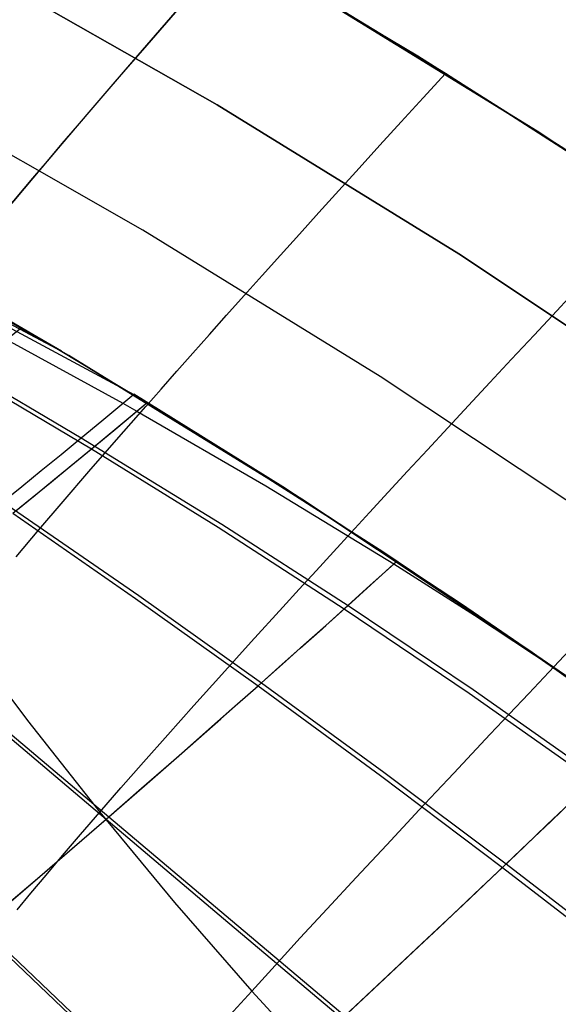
# Model space of a CAD drawing. Header units: millimetres. Extents: x -58 to 58, y -58 to 58.
# Tile 87 of 95: x 27.45 to 31.16, y 42.42 to 49.19. Entities that reach past the tile are written whole.
import ezdxf

# ---------------------------------------------------------------- set-up
doc = ezdxf.new("R2010")
doc.units = ezdxf.units.MM
doc.header["$MEASUREMENT"] = 0
doc.layers.add('Predefinito', color=5, linetype='Continuous')

msp = doc.modelspace()

# ---------------------------------------------------------------- linework, layer by layer
at = {"layer": 'Predefinito'}
for points in [[(49.9611, 28.463), (48.9489, 30.1705), (47.8783, 31.8421), (46.7507, 33.4757), (45.5674, 35.0694), (44.3298, 36.6213), (43.0394, 38.1296), (41.6976, 39.5924), (40.3062, 41.008), (38.8668, 42.3748), (37.381, 43.6911), (35.8507, 44.9553), (34.2776, 46.1659), (32.6637, 47.3216), (31.0109, 48.4208), (29.3211, 49.4623), (27.5964, 50.4449), (25.8388, 51.3674), (24.0504, 52.2286), (22.2333, 53.0276), (20.3898, 53.7634), (18.5219, 54.4352)], [(18.5219, 54.4352), (20.3898, 53.7634), (22.2333, 53.0276), (24.0504, 52.2286), (25.8388, 51.3674), (27.5964, 50.4449), (29.3211, 49.4623), (31.0109, 48.4208), (32.6637, 47.3216), (34.2776, 46.1659), (35.8507, 44.9553), (37.381, 43.6911), (38.8668, 42.3748), (40.3062, 41.008), (41.6976, 39.5924), (43.0394, 38.1296), (44.3298, 36.6213), (45.5674, 35.0694), (46.7507, 33.4757), (47.8783, 31.8421), (48.9489, 30.1705), (49.9611, 28.463)], [(20.0352, 52.8284), (21.8467, 52.1054), (23.6321, 51.3203), (25.3894, 50.474), (27.1165, 49.5676), (28.8112, 48.6021), (30.4716, 47.5787), (32.0957, 46.4986), (33.6815, 45.3631), (35.2272, 44.1735), (36.7309, 42.9313), (38.1908, 41.6379), (39.6052, 40.2949), (40.9725, 38.9038), (42.2909, 37.4664), (43.5589, 35.9844), (44.7749, 34.4595), (45.9377, 32.8935), (47.0457, 31.2883), (48.0976, 29.6458), (49.0922, 27.968)], [(49.0922, 27.968), (48.0976, 29.6458), (47.0457, 31.2883), (45.9377, 32.8935), (44.7749, 34.4595), (43.5589, 35.9844), (42.2909, 37.4664), (40.9725, 38.9038), (39.6052, 40.2949), (38.1908, 41.6379), (36.7309, 42.9313), (35.2272, 44.1735), (33.6815, 45.3631), (32.0957, 46.4986), (30.4716, 47.5787), (28.8112, 48.6021), (27.1165, 49.5676), (25.3894, 50.474), (23.6321, 51.3203), (21.8467, 52.1054), (20.0352, 52.8284)], [(47.2463, 29.1211), (46.213, 30.7345), (45.1246, 32.3113), (43.9825, 33.8496), (42.7879, 35.3475), (41.5423, 36.8033), (40.2473, 38.2153), (38.9043, 39.5817), (37.5149, 40.9009), (36.0808, 42.1714), (34.6037, 43.3916), (33.0854, 44.5602), (31.5276, 45.6756), (29.9323, 46.7366), (28.3013, 47.7419), (26.6365, 48.6903), (24.9401, 49.5807), (23.2139, 50.412), (21.46, 51.1832), (19.6806, 51.8934)], [(19.326, 50.9584), (21.0733, 50.261), (22.7956, 49.5036), (24.4907, 48.6873), (26.1566, 47.813), (27.7913, 46.8817), (29.3929, 45.8945), (30.9595, 44.8526), (32.4892, 43.7573), (33.9802, 42.6098), (35.4307, 41.4116), (36.8389, 40.164), (38.2033, 38.8685), (39.5221, 37.5267), (40.7938, 36.1402), (42.0169, 34.7106), (43.19, 33.2397), (44.3116, 31.7291), (45.3803, 30.1807), (46.395, 28.5964)], [(46.395, 28.5964), (45.3803, 30.1807), (44.3116, 31.7291), (43.19, 33.2397), (42.0169, 34.7106), (40.7938, 36.1402), (39.5221, 37.5267), (38.2033, 38.8685), (36.8389, 40.164), (35.4307, 41.4116), (33.9802, 42.6098), (32.4892, 43.7573), (30.9595, 44.8526), (29.3929, 45.8945), (27.7913, 46.8817), (26.1566, 47.813), (24.4907, 48.6873), (22.7956, 49.5036), (21.0733, 50.261), (19.326, 50.9584)]]:
    msp.add_lwpolyline(points, dxfattribs=at)
at = {"layer": 'Predefinito', "extrusion": (-0.235111, 0.910842, -0.339248)}
msp.add_lwpolyline([(-38.3452, 343.4528), (-38.359, 343.4708)], dxfattribs=at)
at = {"layer": 'Predefinito', "extrusion": (-0.084477, 0.050573, 0.995141)}
msp.add_lwpolyline([(-54.4993, 34.8671), (-54.4993, 34.2865)], dxfattribs=at)
at = {"layer": 'Predefinito', "extrusion": (-0.120937, 0.066525, 0.990429)}
msp.add_lwpolyline([(-54.4521, 50.7352), (-54.4521, 50.7447)], dxfattribs=at)
at = {"layer": 'Predefinito'}
for points in [[(36.8048, 44.1776, 350), (35.9021, 44.9142, 350), (34.9847, 45.6324, 350), (34.0529, 46.3319, 350), (33.1072, 47.0124, 350), (32.1479, 47.6735, 350), (31.1755, 48.315, 349.9998), (30.1892, 48.9373, 350.0007), (28.7071, 49.8212, 349.9985)], [(43.2973, 37.8364, 30.0007), (42.2419, 39.0111, 30), (41.0463, 40.2672, 30), (39.8131, 41.4869, 30), (38.544, 42.6686, 30), (37.2403, 43.811, 30), (35.9279, 44.8936, 30), (34.5862, 45.9352, 30), (33.2132, 46.9375, 30), (31.8112, 47.8988, 30), (30.3799, 48.8192, 30), (29.5301, 49.3379, 29.9989)], [(27.3551, 47.8728, 33.4169), (27.5451, 48.0987, 32.869), (27.6442, 48.2157, 32.6015), (27.7461, 48.3356, 32.3385), (27.8508, 48.4583, 32.0803), (27.9583, 48.5838, 31.8271), (28.0687, 48.7122, 31.579), (28.182, 48.8435, 31.3362), (28.2982, 48.9777, 31.099), (28.4174, 49.1149, 30.8674), (28.5395, 49.2551, 30.6417)], [(27.3556, 47.8734, 346.5845), (27.5456, 48.0993, 347.1326), (27.6448, 48.2165, 347.4002), (27.7467, 48.3364, 347.6631), (27.8515, 48.4591, 347.9214), (27.9591, 48.5847, 348.1746), (28.0696, 48.7131, 348.4228), (28.1829, 48.8445, 348.6656), (28.2992, 48.9788, 348.9029), (28.4183, 49.116, 349.1345), (28.5405, 49.2563, 349.3602)], [(23.1236, 49.235, 348.7192), (23.2324, 49.1619, 348.8288), (23.3433, 49.0881, 348.9354), (23.4562, 49.0136, 349.0389), (23.5713, 48.9382, 349.1393), (23.6883, 48.8619, 349.2366), (23.8074, 48.7847, 349.3305), (23.9285, 48.7066, 349.4212), (24.0517, 48.6274, 349.5085), (24.1768, 48.5472, 349.5923), (24.3039, 48.466, 349.6725), (24.433, 48.3838, 349.7491), (24.5639, 48.3005, 349.8219), (24.6968, 48.2163, 349.8908), (24.8315, 48.1311, 349.9558), (24.968, 48.0449, 350.0168), (25.1064, 47.9577, 350.0736), (25.2451, 47.8709, 350.1261), (25.3825, 47.7857, 350.1746), (25.6528, 47.6206, 350.2607), (25.9158, 47.4625, 350.3342), (26.1702, 47.3117, 350.3977), (27.0926, 46.7778, 350.5979), (27.877, 46.3153, 350.7445)], [(23.6477, 49.1023, 349.4992), (23.7888, 49.0184, 349.6168), (23.9329, 48.933, 349.7299), (24.08, 48.846, 349.8382), (24.2301, 48.7575, 349.9418), (24.3595, 48.6813, 350.0256), (24.4909, 48.604, 350.1057), (24.6243, 48.5255, 350.1821), (24.7598, 48.4459, 350.2546), (24.8973, 48.3652, 350.3232), (25.0367, 48.2835, 350.3877), (25.1781, 48.2006, 350.448), (25.3213, 48.1167, 350.5041), (25.4649, 48.0331, 350.5559), (25.607, 47.9512, 350.6035), (25.8861, 47.7928, 350.6876), (26.1573, 47.6415, 350.7591), (26.4191, 47.4976, 350.8205), (27.3637, 46.9914, 351.0133), (28.1639, 46.5526, 351.1536)], [(24.2276, 48.8191, 350.0166), (24.4065, 48.716, 350.1328), (24.5391, 48.6396, 350.2128), (24.6736, 48.5621, 350.2891), (24.8103, 48.4835, 350.3616), (24.9489, 48.4037, 350.43), (25.0895, 48.3229, 350.4943), (25.2321, 48.2409, 350.5545), (25.3766, 48.1578, 350.6104), (25.5214, 48.0751, 350.6619), (25.6647, 47.9941, 350.7093), (25.9461, 47.8373, 350.7928), (26.2193, 47.6878, 350.8637), (26.483, 47.5457, 350.9245), (27.4333, 47.0466, 351.1153), (28.2374, 46.6139, 351.2538)], [(27.4299, 45.4986, 343.157), (27.5854, 45.6823, 343.7783), (27.7519, 45.8771, 344.39), (27.9298, 46.0833, 344.9904), (28.1192, 46.301, 345.5779), (28.3204, 46.5305, 346.1506), (28.4255, 46.6497, 346.4309), (28.5335, 46.772, 346.707), (28.6447, 46.8973, 346.9785), (28.7589, 47.0258, 347.2452), (28.8762, 47.1573, 347.5071), (28.9967, 47.2921, 347.7637), (29.1203, 47.43, 348.015), (29.2471, 47.5711, 348.2608), (29.3771, 47.7154, 348.5007), (29.5104, 47.8631, 348.7346), (29.647, 48.014, 348.9623), (29.7868, 48.1683, 349.1835), (29.93, 48.3259, 349.3981), (30.0766, 48.4869, 349.6059), (30.2265, 48.6513, 349.8066), (30.3799, 48.8192, 350)], [(27.4299, 45.4986, 36.843), (27.5854, 45.6823, 36.2217), (27.7519, 45.8771, 35.61), (27.9298, 46.0833, 35.0096), (28.1192, 46.301, 34.4221), (28.3204, 46.5305, 33.8494), (28.4255, 46.6497, 33.5691), (28.5335, 46.772, 33.293), (28.6447, 46.8973, 33.0215), (28.7589, 47.0258, 32.7548), (28.8762, 47.1573, 32.4929), (28.9967, 47.2921, 32.2363), (29.1203, 47.43, 31.985), (29.2471, 47.5711, 31.7392), (29.3771, 47.7154, 31.4993), (29.5104, 47.8631, 31.2654), (29.647, 48.014, 31.0377), (29.7868, 48.1683, 30.8165), (29.93, 48.3259, 30.6019), (30.0766, 48.4869, 30.3941), (30.2265, 48.6513, 30.1934), (30.3799, 48.8192, 30)], [(27.742, 46.911, 351.1971), (26.8079, 47.451, 351.0734), (26.447, 47.653, 351.0111), (26.2942, 47.7375, 350.9799), (26.1571, 47.8128, 350.9487), (26.0325, 47.8808, 350.9174), (25.9179, 47.943, 350.8862), (25.8122, 48, 350.8549), (25.7146, 48.0524, 350.8236), (25.6238, 48.1008, 350.7923), (25.539, 48.1458, 350.761), (25.3827, 48.2283, 350.6983), (25.2395, 48.3034, 350.6357), (25.1075, 48.3722, 350.573), (24.9856, 48.4352, 350.5104), (24.8725, 48.4934, 350.4477), (24.6629, 48.6003, 350.3222), (24.566, 48.6494, 350.2595), (24.4735, 48.696, 350.1968)], [(24.4735, 48.696, 350.1968), (24.5836, 48.6329, 350.2619), (24.6951, 48.5691, 350.3244), (24.808, 48.5045, 350.3842), (24.9223, 48.4392, 350.4413), (25.0379, 48.3731, 350.4957), (25.1549, 48.3062, 350.5472), (25.2732, 48.2385, 350.5959), (25.3929, 48.1701, 350.6416), (25.538, 48.0877, 350.6931), (25.6817, 48.0069, 350.7403), (25.9636, 47.8507, 350.8237), (26.2374, 47.7017, 350.8944), (26.5016, 47.5602, 350.955), (27.4534, 47.0633, 351.1451), (27.742, 46.911, 351.1971)], [(27.4376, 43.072, 338.1172), (27.5317, 43.187, 338.7724), (27.6349, 43.3113, 339.4252), (27.7478, 43.4453, 340.0754), (27.8708, 43.5894, 340.7229), (28.0043, 43.7441, 341.3675), (28.1489, 43.9099, 342.0087), (28.3047, 44.087, 342.6451), (28.472, 44.2756, 343.2747), (28.6512, 44.4761, 343.8956), (28.8423, 44.6887, 344.5061), (29.0458, 44.9136, 345.1043), (29.2618, 45.1512, 345.6883), (29.3745, 45.2747, 345.9744), (29.4905, 45.4016, 346.2562), (29.6098, 45.5317, 346.5336), (29.7323, 45.6651, 346.8063), (29.8582, 45.8019, 347.074), (29.9874, 45.942, 347.3366), (30.12, 46.0856, 347.5938), (30.2561, 46.2326, 347.8453), (30.3955, 46.383, 348.091), (30.5385, 46.537, 348.3306), (30.685, 46.6945, 348.5639), (30.835, 46.8556, 348.7905), (30.9886, 47.0203, 349.0105), (31.1458, 47.1886, 349.2233), (31.3066, 47.3606, 349.429)], [(27.4376, 43.072, 41.8828), (27.5317, 43.187, 41.2276), (27.6349, 43.3113, 40.5748), (27.7478, 43.4453, 39.9246), (27.8708, 43.5894, 39.2771), (28.0043, 43.7441, 38.6325), (28.1489, 43.9099, 37.9913), (28.3047, 44.087, 37.3549), (28.472, 44.2756, 36.7253), (28.6512, 44.4761, 36.1044), (28.8423, 44.6887, 35.4939), (29.0458, 44.9136, 34.8957), (29.2618, 45.1512, 34.3117), (29.3745, 45.2747, 34.0256), (29.4905, 45.4016, 33.7438), (29.6098, 45.5317, 33.4664), (29.7323, 45.6651, 33.1937), (29.8582, 45.8019, 32.926), (29.9874, 45.942, 32.6634), (30.12, 46.0856, 32.4062), (30.2561, 46.2326, 32.1547), (30.3955, 46.383, 31.909), (30.5385, 46.537, 31.6694), (30.685, 46.6945, 31.4361), (30.835, 46.8556, 31.2095), (30.9886, 47.0203, 30.9895), (31.1458, 47.1886, 30.7767), (31.3066, 47.3606, 30.571)], [(27.1233, 47.2713, 28.8814), (27.5983, 46.9955, 28.8203), (28.6746, 46.3467, 28.6987), (29.9486, 45.5338, 28.5781), (30.7091, 45.0244, 28.5185), (31.6195, 44.3899, 28.4601)], [(27.2653, 46.9136, 29.1341), (27.4664, 47.0729, 28.8368)], [(27.0702, 46.7602, 29.4377), (27.9473, 46.239, 29.2744), (28.8179, 45.7005, 29.1371), (29.6844, 45.1408, 29.0231), (30.5441, 44.5605, 28.9313), (31.3963, 43.9602, 28.8598)], [(27.3378, 45.8755, 349.8898), (27.4683, 45.9813, 350.1077), (27.6017, 46.0897, 350.3229), (27.7379, 46.2011, 350.5352), (27.877, 46.3153, 350.7445), (28.019, 46.4324, 350.9507), (28.2378, 46.6142, 351.2543)], [(40.9469, 35.9668, 351.2301), (40.1837, 36.8175, 351.3365), (39.2355, 37.8264, 351.442), (38.6468, 38.428, 351.4941), (37.9244, 39.1407, 351.545), (36.9699, 40.0436, 351.5936), (36.3155, 40.638, 351.6153), (35.4195, 41.4212, 351.6309), (34.3211, 42.3359, 351.63), (33.4129, 43.0562, 351.6134), (32.1571, 44.0021, 351.5674), (31.242, 44.6564, 351.5173), (30.4903, 45.173, 351.4657), (29.2625, 45.9778, 351.3606), (28.2378, 46.6142, 351.2543)], [(27.4073, 45.7965, 30.1287), (27.6716, 46.0121, 29.6958), (27.808, 46.1241, 29.4837), (27.9473, 46.239, 29.2744), (28.1363, 46.3958, 29.0021), (28.3304, 46.5579, 28.7355)], [(27.4285, 45.8137, 349.9071), (27.5599, 45.9207, 350.1248), (27.6941, 46.0305, 350.3397), (27.8312, 46.1432, 350.5517), (27.9711, 46.2587, 350.7607), (28.114, 46.3772, 350.9665), (28.33, 46.5577, 351.264)], [(28.1639, 46.5526, 351.1536), (28.2597, 46.4988, 351.169), (29.1464, 45.9865, 351.2988), (30.0264, 45.45, 351.4054), (30.5793, 45.0976, 351.4618), (31.1278, 44.7361, 351.51)], [(27.877, 46.3153, 350.7445), (28.843, 45.7222, 350.8975), (29.7105, 45.1643, 351.0109), (30.5711, 44.5855, 351.1022), (31.4238, 43.9866, 351.1733), (32.2678, 43.3684, 351.2259), (33.1001, 42.7338, 351.2612), (33.9242, 42.0799, 351.2806), (34.7357, 41.4103, 351.2848), (35.5157, 40.7418, 351.2742), (36.2713, 40.0688, 351.2485), (37.0175, 39.379, 351.2069)], [(27.3378, 45.8755, 349.8898), (28.2718, 45.2312, 350.0548), (29.1153, 44.6323, 350.1789), (29.957, 44.0175, 350.2799), (30.7965, 43.3876, 350.3593), (31.6328, 42.744, 350.4183), (32.4626, 42.0897, 350.458), (33.2883, 41.4225, 350.4795), (34.1057, 40.7455, 350.4837), (34.8979, 40.0735, 350.4709), (35.6715, 39.4013, 350.4408), (36.44, 38.7182, 350.3928), (37.2, 38.0266, 350.326)], [(27.4073, 45.7965, 30.1287), (28.2495, 45.2121, 29.9806), (29.092, 44.6116, 29.8562), (29.933, 43.9954, 29.7549), (30.7719, 43.3643, 29.6752), (31.6079, 42.7196, 29.616)], [(26.4575, 42.3351, 35.623), (26.6238, 42.4757, 35.1118), (26.7988, 42.6241, 34.6038), (26.9827, 42.7805, 34.0997), (27.176, 42.9454, 33.6), (27.3788, 43.119, 33.1056), (27.5915, 43.3016, 32.6171), (27.8144, 43.4938, 32.1353), (28.0477, 43.6958, 31.6611), (28.2919, 43.9081, 31.1951), (28.5471, 44.1312, 30.7383), (28.8137, 44.3655, 30.2917), (28.9514, 44.4871, 30.0725), (29.092, 44.6116, 29.8562), (29.2356, 44.7392, 29.643), (29.3822, 44.8698, 29.433), (29.5317, 45.0037, 29.2263), (29.6844, 45.1408, 29.0231), (29.8637, 45.3026, 28.7938), (30.0471, 45.4688, 28.5697)], [(26.4681, 42.344, 344.4105), (26.6352, 42.4854, 344.9222), (26.811, 42.6345, 345.4307), (26.9959, 42.7917, 345.9353), (27.1901, 42.9574, 346.4352), (27.3939, 43.1319, 346.93), (27.6076, 43.3155, 347.4186), (27.8315, 43.5086, 347.9005), (28.066, 43.7116, 348.3749), (28.3113, 43.9251, 348.8408), (28.5678, 44.1493, 349.2975), (28.8357, 44.3849, 349.7438), (28.974, 44.5071, 349.9628), (29.1153, 44.6323, 350.1789), (29.2596, 44.7605, 350.3919), (29.4068, 44.8919, 350.6017), (29.5571, 45.0265, 350.8081), (29.7105, 45.1643, 351.0109), (29.8669, 45.3055, 351.2101), (30.0476, 45.4693, 351.4309)], [(26.3926, 45.1216, 348.0616), (27.2672, 44.385, 348.2391), (28.066, 43.7116, 348.3749), (28.873, 43.0307, 348.4869), (29.6886, 42.3433, 348.5759), (30.5118, 41.6518, 348.6424), (31.3386, 40.9606, 348.6868), (32.1687, 40.2686, 348.7103), (32.9985, 39.5778, 348.7139), (33.8144, 38.8993, 348.6978), (34.6227, 38.2287, 348.6618), (35.4336, 37.5584, 348.6055), (36.2437, 36.8903, 348.5285), (37.0485, 36.2275, 348.4305)], [(27.0276, 45.0117, 341.2526), (27.5079, 44.3741, 341.3132), (28.0043, 43.7441, 341.3675), (28.5172, 43.1236, 341.415), (29.0483, 42.5138, 341.4556), (29.5992, 41.9164, 341.4897)], [(27.0276, 45.0117, 38.7474), (27.5079, 44.3741, 38.6868), (28.0043, 43.7441, 38.6325), (28.5172, 43.1236, 38.585), (29.0483, 42.5138, 38.5444), (29.5992, 41.9164, 38.5103)], [(28.8987, 42.3489, 340.8098), (29.0483, 42.5138, 341.4556), (29.2095, 42.6905, 342.0979), (29.3826, 42.8791, 342.735), (29.568, 43.0801, 343.3649), (29.7658, 43.2936, 343.9856), (29.9765, 43.52, 344.5952), (30.2001, 43.7595, 345.1916), (30.3169, 43.8843, 345.4843), (30.4371, 44.0125, 345.773), (30.5606, 44.144, 346.0574), (30.6876, 44.2791, 346.3373), (30.818, 44.4176, 346.6124), (30.952, 44.5596, 346.8825), (31.0894, 44.7052, 347.1473), (31.2305, 44.8544, 347.4067)], [(28.8987, 42.3489, 39.1902), (29.0483, 42.5138, 38.5444), (29.2095, 42.6905, 37.9021), (29.3826, 42.8791, 37.265), (29.568, 43.0801, 36.6351), (29.7658, 43.2936, 36.0144), (29.9765, 43.52, 35.4048), (30.2001, 43.7595, 34.8084), (30.3169, 43.8843, 34.5157), (30.4371, 44.0125, 34.227), (30.5606, 44.144, 33.9426), (30.6876, 44.2791, 33.6627), (30.818, 44.4176, 33.3876), (30.952, 44.5596, 33.1175), (31.0894, 44.7052, 32.8527), (31.2305, 44.8544, 32.5933)], [(25.6112, 44.5103, 346.1178), (26.4316, 43.6952, 346.297), (27.1901, 42.9574, 346.4352), (27.966, 42.2184, 346.5504), (28.7606, 41.48, 346.6424), (29.573, 40.7457, 346.7112), (30.3983, 40.0212, 346.7568), (31.2336, 39.3075, 346.7805), (32.0754, 38.6048, 346.783), (32.9134, 37.9212, 346.765), (33.7535, 37.2527, 346.7262), (34.6028, 36.5944, 346.6664), (35.4573, 35.9483, 346.5854), (36.3126, 35.3166, 346.4835), (37.169, 34.6977, 346.3608)], [(27.2497, 44.3705, 31.7969), (28.0477, 43.6958, 31.6611), (28.8541, 43.0136, 31.5489), (29.6693, 42.3252, 31.4598)], [(29.6693, 42.3252, 31.4598), (29.9274, 42.567, 30.9973), (30.197, 42.8205, 30.5449), (30.3362, 42.9517, 30.3229), (30.4784, 43.0861, 30.1039), (30.6236, 43.2236, 29.888), (30.7719, 43.3643, 29.6752), (30.9233, 43.5082, 29.4659), (31.0778, 43.6555, 29.2601), (31.2355, 43.8061, 29.058)], [(29.6886, 42.3433, 348.5759), (29.948, 42.5863, 349.0383), (30.2188, 42.841, 349.4904), (30.3587, 42.973, 349.7122), (30.5016, 43.108, 349.9311), (30.6475, 43.2462, 350.1468), (30.7965, 43.3876, 350.3593), (30.9486, 43.5323, 350.5683), (31.1039, 43.6803, 350.7738), (31.2622, 43.8317, 350.9755)], [(27.176, 42.9454, 33.6), (27.9514, 42.2055, 33.4848)]]:
    msp.add_polyline3d(points, dxfattribs=at)

doc.saveas('drawing.dxf')
